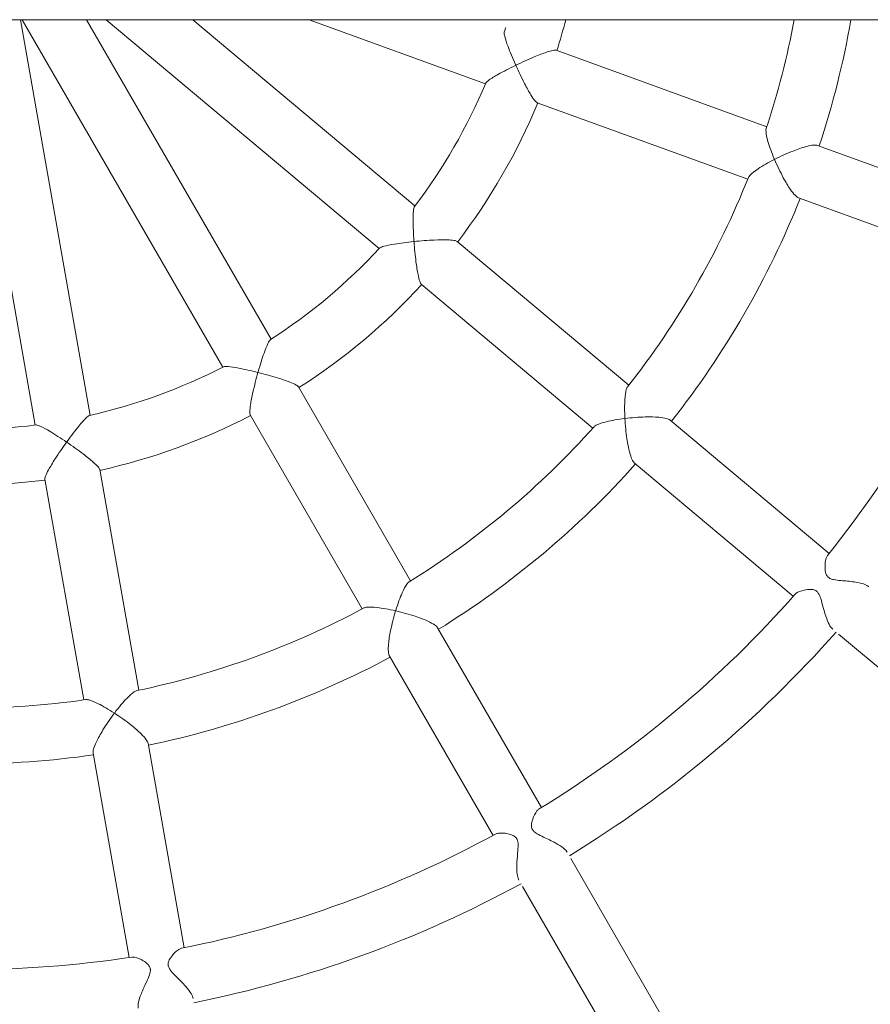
# Model space of a CAD drawing. Header units: metres. Extents: x 5515420 to 5516573, y 5683131 to 5683463.
# Tile 72 of 94: x 5516296.449 to 5516296.693, y 5683346.926 to 5683347.208. Entities that reach past the tile are written whole.
import ezdxf

# ---------------------------------------------------------------- set-up
doc = ezdxf.new("R2010")
doc.units = ezdxf.units.M
doc.layers.get('0').update_dxf_attribs({"linetype": 'CONTINUOUS', "lineweight": 18, "true_color": 0x000000})
doc.layers.add('A-Plac-Zabaw', color=81, linetype='CONTINUOUS')
doc.layers.get('0').off()

# ---------------------------------------------------------------- blocks, each defined once
blk = doc.blocks.new('Bocianie gniazdo-Junior')
at = {"lineweight": 0}
for p, q in [((4.206441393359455, -149.9743079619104), (4.20644139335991, 150.0256920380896)), ((21.83220609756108, 25.08402610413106), (26.60001142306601, 30.76607522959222)), ((9.848272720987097, 30.07807686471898), (7.811339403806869, 24.4816485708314)), ((9.314847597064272, 23.9344163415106), (11.3517809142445, 29.53084463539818)), ((19.51848332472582, 24.81579680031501), (15.69030091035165, 20.25354665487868)), ((16.91597201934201, 19.2250864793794), (20.74415443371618, 23.78733662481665)), ((7.282050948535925, 23.02744049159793), (5.084220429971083, 16.98895077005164)), ((6.587728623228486, 16.44171854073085), (8.785559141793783, 22.48020826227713)), ((34.69527786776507, 21.11851236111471), (28.27163112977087, 17.40981818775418)), ((29.07163112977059, 16.02417754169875), (35.49527786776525, 19.73287171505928)), ((14.69556399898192, 19.06806536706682), (10.56499375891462, 14.14544344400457)), ((11.79066486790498, 13.11698326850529), (15.92123510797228, 18.03960519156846)), ((26.80570308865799, 16.5634642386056), (21.64800687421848, 13.58566694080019)), ((22.44800687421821, 12.20002629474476), (27.60570308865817, 15.17782359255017)), ((4.20644139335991, 9.899185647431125), (6.047161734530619, 14.95652322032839)), ((9.549060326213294, 12.93470112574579), (4.206441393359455, 6.567615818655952)), ((20.30780145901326, 12.81189898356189), (14.74269922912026, 9.59888571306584)), ((4.20644139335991, 4.078457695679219), (10.77473143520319, 11.90624095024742)), ((15.54269922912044, 8.213245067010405), (21.10780145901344, 11.42625833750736)), ((13.37393581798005, 8.808629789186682), (4.20644139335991, 3.515774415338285)), ((4.206441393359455, 1.668253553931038), (14.17393581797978, 7.422989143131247)), ((30.83098576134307, 6.316432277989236), (24.96587002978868, 5.282254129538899)), ((23.441844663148, 5.013527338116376), (17.11344390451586, 3.897659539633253)), ((25.24370711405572, 3.706561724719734), (31.10882284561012, 4.740739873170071)), ((15.55694358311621, 3.62320653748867), (4.20644139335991, 1.621806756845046)), ((17.39128098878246, 2.321967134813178), (23.71968174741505, 3.437834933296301)), ((4.368457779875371, 0.0256920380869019), (15.83478066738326, 2.047514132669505))]:
    blk.add_line(p, q, dxfattribs=at)
for centre, radius, start, end in [((-0.2385586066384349, 0.02569203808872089), 31.69999999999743, 51.30969963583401, 68.69030036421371), ((-0.2385586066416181, 0.02569203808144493), 25.80000000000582, 71.77689813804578, 80.07919360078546), ((-0.2385586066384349, 0.0256920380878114), 33.29999999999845, 31.37660762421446, 48.62339237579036), ((-0.2385586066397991, 0.02569203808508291), 24.20000000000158, 71.76928661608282, 79.41595163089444), ((-0.2385586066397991, 0.0256920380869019), 25.79999999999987, 51.77689813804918, 68.22310186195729), ((-0.2385586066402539, 0.02569203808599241), 31.70000000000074, 31.30969963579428, 48.69030036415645), ((-0.2385586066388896, 0.02569203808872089), 24.19999999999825, 51.76928661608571, 68.2307133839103), ((-0.2385586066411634, 0.02569203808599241), 25.8000000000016, 31.77689813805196, 48.22310186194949), ((-0.2385586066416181, 0.02569203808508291), 24.20000000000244, 31.76928661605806, 48.2307133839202), ((-0.2385586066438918, 0.02569203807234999), 17.80000000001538, 72.57595892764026, 75.53910933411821), ((-0.2385586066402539, 0.0256920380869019), 17.80000000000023, 52.57595892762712, 67.42404107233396), ((-0.2385586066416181, 0.02569203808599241), 33.30000000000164, 11.37660762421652, 28.62339237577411), ((-0.2385586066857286, 0.02569203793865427), 16.2000000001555, 72.75681130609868, 74.0747685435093), ((-0.2385586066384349, 0.0256920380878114), 31.69999999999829, 11.30969963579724, 28.69030036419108), ((-0.2385586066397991, 0.0256920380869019), 16.19999999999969, 52.75681130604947, 67.24318869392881), ((-0.2385586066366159, 0.02569203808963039), 17.79999999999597, 32.57595892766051, 47.42404107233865), ((-0.2385586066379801, 0.0256920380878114), 25.79999999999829, 11.7768981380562, 28.22310186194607), ((-0.2385586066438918, 0.02569203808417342), 16.20000000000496, 32.75681130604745, 47.24318869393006), ((-0.2385586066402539, 0.0256920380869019), 24.20000000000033, 11.76928661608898, 28.23071338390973), ((-0.2385586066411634, 0.02569203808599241), 17.80000000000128, 12.57595892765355, 27.42404107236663), ((-0.2385586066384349, 0.0256920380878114), 16.1999999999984, 12.75681130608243, 27.24318869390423), ((-0.2385586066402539, 0.0256920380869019), 31.70000000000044, 351.3096996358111, 8.690300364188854), ((-0.2385586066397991, 0.0256920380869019), 25.79999999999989, 351.7768981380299, 8.223101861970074), ((-0.2385586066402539, 0.0256920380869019), 24.20000000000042, 351.769286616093, 8.23071338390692), ((-0.2385586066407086, 0.0256920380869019), 17.80000000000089, 352.5759589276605, 7.424041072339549), ((-0.2385586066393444, 0.0256920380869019), 16.19999999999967, 352.7568113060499, 7.243188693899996)]:
    blk.add_arc(centre, radius, start, end, dxfattribs=at)
for points, knots in [([(19.57744512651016, 24.76869096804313), (19.59690919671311, 24.75308766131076), (19.62453918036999, 24.73976510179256), (19.73018848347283, 24.70535133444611), (19.82614046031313, 24.69405863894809), (19.97947862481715, 24.6978838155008), (20.04110902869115, 24.70585109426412), (20.1289283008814, 24.73566878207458), (20.15516114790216, 24.75093463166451), (20.1810390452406, 24.77183185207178), (20.18665923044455, 24.77687939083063), (20.19518151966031, 24.7854317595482), (20.19822982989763, 24.78869284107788), (20.20376527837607, 24.79500893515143), (20.20626815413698, 24.79802997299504), (20.21172325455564, 24.80499379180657), (20.21462702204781, 24.80897062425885), (20.22300877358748, 24.82127113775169), (20.22809994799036, 24.82988749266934), (20.24608557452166, 24.86464477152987), (20.25920863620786, 24.90007787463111), (20.28170317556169, 25.01046259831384), (20.28885895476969, 25.07709731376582), (20.30651778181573, 25.2690053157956), (20.31648615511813, 25.40600089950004), (20.35039479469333, 25.63414980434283), (20.36904462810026, 25.72391673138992), (20.41391821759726, 25.85904446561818), (20.43723639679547, 25.90791554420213), (20.46589406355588, 25.94479009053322), (20.46773938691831, 25.94707616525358), (20.46959482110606, 25.94928734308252)], [1.268654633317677, 1.268654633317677, 1.268654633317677, 1.268654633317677, 1.401949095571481, 1.401949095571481, 1.691002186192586, 1.691002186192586, 1.888063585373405, 1.888063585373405, 2.026174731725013, 2.026174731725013, 2.066547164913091, 2.066547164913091, 2.090124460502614, 2.090124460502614, 2.110690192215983, 2.110690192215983, 2.136302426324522, 2.136302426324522, 2.187667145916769, 2.187667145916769, 2.334597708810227, 2.334597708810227, 2.491582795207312, 2.491582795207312, 2.752796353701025, 2.752796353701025, 2.941568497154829, 2.941568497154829, 3.091885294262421, 3.091885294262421, 3.102168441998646, 3.102168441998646, 3.102168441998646, 3.102168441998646]), ([(21.6952659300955, 24.92082716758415), (21.67164245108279, 24.89267193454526), (21.63666853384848, 24.86506815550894), (21.53720327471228, 24.80531041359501), (21.46963850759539, 24.77482601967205), (21.29536408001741, 24.70933200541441), (21.18364212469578, 24.67679954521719), (20.97743056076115, 24.62098095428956), (20.88899057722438, 24.5985262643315), (20.76294567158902, 24.55794024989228), (20.70265361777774, 24.53622408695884), (20.64382845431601, 24.49587779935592), (20.63356572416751, 24.48778695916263), (20.61995815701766, 24.47513957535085), (20.61598418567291, 24.47116691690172), (20.60946236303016, 24.46413261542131), (20.60683604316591, 24.46113825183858), (20.60163961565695, 24.45486941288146), (20.59908649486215, 24.4515959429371), (20.59289297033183, 24.4431519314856), (20.58941545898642, 24.43792228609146), (20.57601022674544, 24.41569263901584), (20.56852189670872, 24.39790760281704), (20.55375942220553, 24.34914433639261), (20.54990689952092, 24.3169112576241), (20.5467946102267, 24.22702871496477), (20.55473323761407, 24.16054424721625), (20.59003379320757, 24.00182851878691), (20.62247788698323, 23.92020500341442), (20.66820721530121, 23.85667984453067), (20.67776636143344, 23.84579697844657), (20.68752563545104, 23.83722282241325)], [5.285506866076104, 5.285506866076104, 5.285506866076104, 5.285506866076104, 5.430684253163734, 5.430684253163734, 5.610681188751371, 5.610681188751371, 5.852860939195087, 5.852860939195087, 6.057805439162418, 6.057805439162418, 6.202279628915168, 6.202279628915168, 6.235414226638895, 6.235414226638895, 6.249970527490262, 6.249970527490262, 6.260422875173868, 6.260422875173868, 6.271445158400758, 6.271445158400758, 6.288363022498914, 6.288363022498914, 6.341779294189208, 6.341779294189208, 6.431242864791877, 6.431242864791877, 6.604419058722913, 6.604419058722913, 6.857808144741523, 6.857808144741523, 6.922220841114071, 6.922220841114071, 6.922220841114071, 6.922220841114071]), ([(8.213973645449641, 23.24883353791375), (8.213716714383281, 23.24933809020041), (8.21345981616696, 23.24984274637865), (8.124809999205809, 23.42404640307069), (8.042007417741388, 23.60658221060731), (7.920452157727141, 23.91455791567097), (7.87778577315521, 24.03926611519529), (7.825890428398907, 24.22831194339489), (7.810170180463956, 24.30308635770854), (7.799550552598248, 24.41515849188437), (7.801655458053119, 24.45500500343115), (7.811328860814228, 24.48161959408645), (7.811334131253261, 24.48163408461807), (7.811339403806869, 24.4816485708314)], [-0.001755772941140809, -0.001755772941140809, -0.001755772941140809, -0.001755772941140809, 0, 0, 0.6041994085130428, 0.6041994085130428, 1.075635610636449, 1.075635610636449, 1.430878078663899, 1.430878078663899, 1.723431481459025, 1.723431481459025, 1.723590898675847, 1.723590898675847, 1.723590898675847, 1.723590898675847]), ([(9.314847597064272, 23.9344163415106), (9.314842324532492, 23.93440185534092), (9.314837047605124, 23.93438736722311), (9.305139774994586, 23.90778146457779), (9.281139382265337, 23.87590425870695), (9.200965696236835, 23.79687818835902), (9.14085922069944, 23.74970244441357), (8.979588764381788, 23.63824262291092), (8.866743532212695, 23.57013602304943), (8.575663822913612, 23.41234715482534), (8.394901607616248, 23.32574108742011), (8.215015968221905, 23.24927635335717), (8.214494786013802, 23.24905489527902), (8.213973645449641, 23.24883353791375)], [1.53010347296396, 1.53010347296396, 1.53010347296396, 1.53010347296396, 1.530233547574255, 1.530233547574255, 1.768939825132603, 1.768939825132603, 2.058796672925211, 2.058796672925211, 2.443460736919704, 2.443460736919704, 2.936451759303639, 2.936451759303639, 2.937884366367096, 2.937884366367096, 2.937884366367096, 2.937884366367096]), ([(7.332268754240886, 23.01096064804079), (7.354406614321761, 23.00366039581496), (7.385492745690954, 23.00178330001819), (7.491569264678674, 23.00872430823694), (7.58544694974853, 23.02813950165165), (7.84415171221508, 23.10292317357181), (8.017295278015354, 23.16586717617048), (8.203548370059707, 23.24441442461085), (8.207977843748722, 23.24628844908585), (8.2129313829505, 23.24839091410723), (8.213452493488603, 23.24861217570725), (8.213973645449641, 23.24883353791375)], [1.845602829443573, 1.845602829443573, 1.845602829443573, 1.845602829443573, 2.056051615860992, 2.056051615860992, 2.443707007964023, 2.443707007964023, 2.945796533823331, 2.945796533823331, 2.958018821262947, 2.958018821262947, 2.959455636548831, 2.959455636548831, 2.959455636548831, 2.959455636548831]), ([(8.213973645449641, 23.24883353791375), (8.214230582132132, 23.24832897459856), (8.214487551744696, 23.24782451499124), (8.304886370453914, 23.0704209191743), (8.397544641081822, 22.90914435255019), (8.549052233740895, 22.68183847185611), (8.60927115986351, 22.60490564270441), (8.687962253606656, 22.52843760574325), (8.714037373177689, 22.50882326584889), (8.736497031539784, 22.49986335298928)], [-0.001755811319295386, -0.001755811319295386, -0.001755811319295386, -0.001755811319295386, 0, 0, 0.6158396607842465, 0.6158396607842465, 1.092757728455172, 1.092757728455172, 1.358666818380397, 1.358666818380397, 1.358666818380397, 1.358666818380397]), ([(15.64700576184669, 18.9573704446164), (15.64693667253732, 18.95793424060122), (15.64686764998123, 18.9584981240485), (15.62314371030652, 19.1525298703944), (15.60776539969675, 19.35239009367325), (15.59887630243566, 19.68340157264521), (15.60143862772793, 19.81520056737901), (15.61733852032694, 20.01059667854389), (15.62814370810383, 20.08622832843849), (15.6565005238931, 20.19514962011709), (15.67210852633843, 20.23186014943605), (15.69029522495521, 20.25353987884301), (15.69029806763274, 20.2535432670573), (15.69030091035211, 20.25354665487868)], [-0.001761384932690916, -0.001761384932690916, -0.001761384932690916, -0.001761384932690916, 0, 0, 0.6042364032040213, 0.6042364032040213, 1.075760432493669, 1.075760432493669, 1.431011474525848, 1.431011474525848, 1.723565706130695, 1.723565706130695, 1.723611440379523, 1.723611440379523, 1.723611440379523, 1.723611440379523]), ([(16.91597201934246, 19.2250864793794), (16.91596917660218, 19.22508309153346), (16.91596633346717, 19.22507970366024), (16.89777405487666, 19.20340465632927), (16.86433154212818, 19.1816590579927), (16.76198911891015, 19.1348190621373), (16.6893827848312, 19.11104473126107), (16.49971616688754, 19.06145621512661), (16.3703644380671, 19.03604616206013), (16.04283819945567, 18.98732067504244), (15.84334388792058, 18.96775999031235), (15.64814029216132, 18.95743025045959), (15.64757298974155, 18.95740030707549), (15.64700576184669, 18.9573704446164)], [1.5300987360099, 1.5300987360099, 1.5300987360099, 1.5300987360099, 1.530136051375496, 1.530136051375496, 1.768834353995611, 1.768834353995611, 2.058687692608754, 2.058687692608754, 2.443409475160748, 2.443409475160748, 2.936412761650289, 2.936412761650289, 2.937849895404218, 2.937849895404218, 2.937849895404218, 2.937849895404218]), ([(14.73711686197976, 19.03540387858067), (14.75541320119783, 19.02097987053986), (14.78396237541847, 19.00858924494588), (14.88598772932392, 18.9788274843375), (14.98085712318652, 18.96495862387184), (15.24956520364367, 18.94674611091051), (15.43380302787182, 18.94667506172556), (15.63569597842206, 18.95678340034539), (15.64049746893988, 18.95702934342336), (15.64587135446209, 18.9573107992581), (15.64643852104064, 18.95734058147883), (15.64700576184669, 18.9573704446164)], [1.845599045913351, 1.845599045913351, 1.845599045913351, 1.845599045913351, 2.055939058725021, 2.055939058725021, 2.443665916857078, 2.443665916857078, 2.945759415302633, 2.945759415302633, 2.957976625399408, 2.957976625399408, 2.959417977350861, 2.959417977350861, 2.959417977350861, 2.959417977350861]), ([(15.64700576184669, 18.9573704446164), (15.64707485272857, 18.95680663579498), (15.6471440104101, 18.95624291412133), (15.67141686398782, 18.7586102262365), (15.70332900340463, 18.57536269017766), (15.76796482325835, 18.30992072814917), (15.79824687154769, 18.21701937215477), (15.84603767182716, 18.11827799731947), (15.86382284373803, 18.09094807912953), (15.88185424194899, 18.07485516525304)], [-0.001761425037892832, -0.001761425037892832, -0.001761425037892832, -0.001761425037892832, 0, 0, 0.6158647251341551, 0.6158647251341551, 1.092890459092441, 1.092890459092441, 1.358675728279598, 1.358675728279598, 1.358675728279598, 1.358675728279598]), ([(26.84499791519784, 16.49903311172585), (26.85797217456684, 16.47767045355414), (26.87939890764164, 16.4557265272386), (26.96694301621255, 16.3871825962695), (27.05322298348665, 16.34387646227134), (27.20017010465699, 16.29441803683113), (27.26279245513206, 16.28060128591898), (27.35363632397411, 16.27985369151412), (27.38162161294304, 16.28486775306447), (27.41237232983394, 16.29518775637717), (27.41975395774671, 16.29813019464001), (27.43133554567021, 16.30354156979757), (27.43560353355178, 16.30571875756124), (27.44361665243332, 16.31015667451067), (27.44736179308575, 16.31238562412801), (27.45584391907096, 16.31778410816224), (27.46052290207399, 16.32102624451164), (27.47506340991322, 16.33190906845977), (27.48446034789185, 16.34018190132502), (27.51265793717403, 16.36840362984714), (27.53532034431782, 16.39643711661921), (27.59311379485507, 16.49207793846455), (27.62347130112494, 16.55475842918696), (27.70785352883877, 16.73438198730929), (27.76505389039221, 16.86084791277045), (27.87506823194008, 17.06082525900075), (27.92272862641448, 17.13628083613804), (28.01010052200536, 17.2440716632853), (28.04835291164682, 17.28028726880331), (28.08552313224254, 17.30236202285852), (28.0863285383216, 17.30283369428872), (28.08713214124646, 17.30329764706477)], [1.316476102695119, 1.316476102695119, 1.316476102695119, 1.316476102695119, 1.459942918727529, 1.459942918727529, 1.773679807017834, 1.773679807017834, 1.996322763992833, 1.996322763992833, 2.136436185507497, 2.136436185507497, 2.181942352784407, 2.181942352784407, 2.209303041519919, 2.209303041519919, 2.234225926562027, 2.234225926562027, 2.266800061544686, 2.266800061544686, 2.337944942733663, 2.337944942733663, 2.491152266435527, 2.491152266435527, 2.671853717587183, 2.671853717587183, 2.970471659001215, 2.970471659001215, 3.183987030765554, 3.183987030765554, 3.357248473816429, 3.357248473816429, 3.361094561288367, 3.361094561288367, 3.361094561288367, 3.361094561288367]), ([(5.51343843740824, 15.82917403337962), (5.51318967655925, 15.82968869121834), (5.512940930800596, 15.83020341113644), (5.426643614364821, 16.00880745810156), (5.344148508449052, 16.19053799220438), (5.219383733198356, 16.48879853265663), (5.174137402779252, 16.60648796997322), (5.115940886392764, 16.77984016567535), (5.096893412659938, 16.84644097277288), (5.079262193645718, 16.94081652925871), (5.078001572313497, 16.97184675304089), (5.084217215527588, 16.98894193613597), (5.084218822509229, 16.98894635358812), (5.084220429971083, 16.98895077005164)], [-0.001737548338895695, -0.001737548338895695, -0.001737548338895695, -0.001737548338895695, 0, 0, 0.6011060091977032, 0.6011060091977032, 1.070865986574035, 1.070865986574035, 1.427208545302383, 1.427208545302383, 1.721827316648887, 1.721827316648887, 1.721903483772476, 1.721903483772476, 1.721903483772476, 1.721903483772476]), ([(6.587728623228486, 16.44171854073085), (6.587727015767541, 16.4417141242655), (6.587725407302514, 16.44170970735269), (6.581498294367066, 16.42461869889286), (6.560586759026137, 16.40165848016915), (6.486417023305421, 16.34069573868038), (6.429015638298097, 16.30192004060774), (6.273005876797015, 16.20653255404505), (6.162695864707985, 16.14546099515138), (5.87540232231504, 15.99717741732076), (5.695393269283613, 15.9109905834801), (5.514481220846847, 15.82964279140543), (5.513959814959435, 15.82940838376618), (5.51343843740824, 15.82917403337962)], [1.527138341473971, 1.527138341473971, 1.527138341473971, 1.527138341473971, 1.527200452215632, 1.527200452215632, 1.767448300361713, 1.767448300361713, 2.058029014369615, 2.058029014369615, 2.441096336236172, 2.441096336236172, 2.931270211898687, 2.931270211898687, 2.932687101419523, 2.932687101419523, 2.932687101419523, 2.932687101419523]), ([(4.563575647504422, 15.49758612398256), (4.566073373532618, 15.496810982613), (4.568882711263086, 15.49619879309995), (4.596527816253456, 15.49219737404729), (4.638901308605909, 15.49876298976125), (4.76514262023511, 15.53060131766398), (4.862811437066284, 15.56292382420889), (5.12917493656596, 15.66286875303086), (5.306054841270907, 15.73645169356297), (5.497556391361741, 15.822046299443), (5.504712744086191, 15.82525333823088), (5.512395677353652, 15.82870537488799), (5.512917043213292, 15.82893967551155), (5.51343843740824, 15.82917403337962)], [1.734080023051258, 1.734080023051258, 1.734080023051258, 1.734080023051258, 1.770056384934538, 1.770056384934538, 2.053402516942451, 2.053402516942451, 2.440418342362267, 2.440418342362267, 2.943163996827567, 2.943163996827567, 2.962662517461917, 2.962662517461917, 2.964081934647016, 2.964081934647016, 2.964081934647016, 2.964081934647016]), ([(5.51343843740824, 15.82917403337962), (5.513687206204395, 15.82865935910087), (5.513935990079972, 15.8281447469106), (5.602812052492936, 15.64433695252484), (5.691883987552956, 15.471732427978), (5.834019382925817, 15.21817839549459), (5.889317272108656, 15.12784007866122), (5.967431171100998, 15.01828480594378), (5.996444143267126, 14.98438652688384), (6.021679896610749, 14.96764962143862), (6.02491214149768, 14.96587105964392), (6.027934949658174, 14.96460292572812)], [-0.001737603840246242, -0.001737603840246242, -0.001737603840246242, -0.001737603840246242, 0, 0, 0.6189709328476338, 0.6189709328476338, 1.097972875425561, 1.097972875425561, 1.447191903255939, 1.447191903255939, 1.502194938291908, 1.502194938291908, 1.502194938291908, 1.502194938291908]), ([(28.88713214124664, 15.91765700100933), (28.85461849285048, 15.89888286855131), (28.81134801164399, 15.88479645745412), (28.69578080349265, 15.86276267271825), (28.62130899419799, 15.85743932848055), (28.43385930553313, 15.855850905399), (28.31698885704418, 15.86377563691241), (28.10164672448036, 15.8821734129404), (28.00934244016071, 15.89144092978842), (27.86056974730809, 15.89598418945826), (27.80102649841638, 15.89255905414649), (27.74222739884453, 15.87400331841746), (27.7330495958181, 15.87052916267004), (27.71944761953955, 15.86438452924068), (27.71480194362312, 15.86208794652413), (27.70644215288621, 15.85758266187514), (27.70270608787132, 15.85541879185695), (27.69464512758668, 15.85041900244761), (27.69037973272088, 15.8475454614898), (27.67831544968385, 15.83876614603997), (27.67094573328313, 15.83254407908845), (27.64525412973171, 15.80787935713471), (27.62512268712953, 15.78218929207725), (27.58480691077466, 15.69990064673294), (27.56920415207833, 15.64866043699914), (27.53943847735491, 15.50536142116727), (27.53365443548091, 15.40725358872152), (27.54908220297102, 15.2959450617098), (27.55749438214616, 15.26608461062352), (27.56955150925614, 15.24406947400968)], [5.981996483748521, 5.981996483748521, 5.981996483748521, 5.981996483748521, 6.166527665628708, 6.166527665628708, 6.39447861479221, 6.39447861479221, 6.704741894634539, 6.704741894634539, 6.974007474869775, 6.974007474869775, 7.217919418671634, 7.217919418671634, 7.265195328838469, 7.265195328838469, 7.290865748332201, 7.290865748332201, 7.312745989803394, 7.312745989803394, 7.3394175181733, 7.3394175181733, 7.390915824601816, 7.390915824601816, 7.531801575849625, 7.531801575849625, 7.69083583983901, 7.69083583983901, 7.964072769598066, 7.964072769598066, 8.091617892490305, 8.091617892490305, 8.091617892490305, 8.091617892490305]), ([(10.57165974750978, 12.90880859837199), (10.57160174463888, 12.90937993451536), (10.57154377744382, 12.90995132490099), (10.55153489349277, 13.10732180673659), (10.536169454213, 13.30632703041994), (10.52094018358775, 13.62931971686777), (10.51867664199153, 13.75541017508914), (10.5232874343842, 13.93820925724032), (10.52817090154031, 14.00729231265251), (10.54388527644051, 14.10195644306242), (10.55331240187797, 14.13152215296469), (10.56499375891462, 14.14544344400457)], [-0.001745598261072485, -0.001745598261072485, -0.001745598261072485, -0.001745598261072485, 0, 0, 0.601165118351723, 0.601165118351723, 1.071048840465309, 1.071048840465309, 1.427403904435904, 1.427403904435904, 1.721934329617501, 1.721934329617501, 1.721934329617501, 1.721934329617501]), ([(21.16400436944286, 12.38246753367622), (21.16413173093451, 12.38301859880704), (21.16425918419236, 12.38356972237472), (21.20832429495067, 12.57399578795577), (21.26222421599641, 12.76704678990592), (21.36706594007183, 13.08109326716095), (21.41453935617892, 13.20404501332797), (21.49629872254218, 13.38222052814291), (21.53232056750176, 13.44960936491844), (21.59622523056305, 13.54229609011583), (21.623451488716, 13.57147164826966), (21.64797369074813, 13.58564777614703), (21.64799028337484, 13.58565736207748), (21.64800687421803, 13.58566694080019)], [-0.001753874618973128, -0.001753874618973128, -0.001753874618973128, -0.001753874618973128, 0, 0, 0.6041865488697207, 0.6041865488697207, 1.075592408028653, 1.075592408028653, 1.430831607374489, 1.430831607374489, 1.723384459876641, 1.723384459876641, 1.72358256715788, 1.72358256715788, 1.72358256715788, 1.72358256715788]), ([(11.79066486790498, 13.11698326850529), (11.77898351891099, 13.10306197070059), (11.75150398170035, 13.08864403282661), (11.66100678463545, 13.05673014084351), (11.59382126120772, 13.0399247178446), (11.41459996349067, 13.00364124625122), (11.29003204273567, 12.98397502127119), (10.96930180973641, 12.94288583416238), (10.77065174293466, 12.92346094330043), (10.57280525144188, 12.90889282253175), (10.57223247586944, 12.90885068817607), (10.57165974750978, 12.90880859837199)], [1.527131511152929, 1.527131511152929, 1.527131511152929, 1.527131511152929, 1.767294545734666, 1.767294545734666, 2.057870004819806, 2.057870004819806, 2.441017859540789, 2.441017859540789, 2.93121385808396, 2.93121385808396, 2.932637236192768, 2.932637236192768, 2.932637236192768, 2.932637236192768]), ([(9.565670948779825, 12.92209009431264), (9.567743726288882, 12.92051442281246), (9.570161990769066, 12.91898488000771), (9.594732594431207, 12.90577231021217), (9.63677634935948, 12.89744596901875), (9.766279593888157, 12.88417752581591), (9.869136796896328, 12.88114276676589), (10.15366541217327, 12.88395747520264), (10.34505673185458, 12.89260651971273), (10.55429504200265, 12.90754251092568), (10.56211404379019, 12.9081083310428), (10.57051429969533, 12.90872446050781), (10.57108700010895, 12.9087665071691), (10.57165974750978, 12.90880859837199)], [1.734073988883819, 1.734073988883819, 1.734073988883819, 1.734073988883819, 1.769890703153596, 1.769890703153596, 2.053233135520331, 2.053233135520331, 2.440359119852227, 2.440359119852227, 2.943107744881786, 2.943107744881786, 2.962598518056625, 2.962598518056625, 2.964024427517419, 2.964024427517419, 2.964024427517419, 2.964024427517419]), ([(10.57165974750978, 12.90880859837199), (10.57171775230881, 12.90823724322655), (10.5717757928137, 12.90766594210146), (10.59242742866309, 12.70453302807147), (10.61709492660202, 12.51186507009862), (10.66394663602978, 12.22494498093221), (10.68501961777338, 12.12111765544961), (10.72095986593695, 11.99146729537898), (10.73662928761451, 11.94971042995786), (10.7546092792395, 11.92539166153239), (10.75702947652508, 11.92262683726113), (10.75942758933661, 11.92040933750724)], [-0.00174565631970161, -0.00174565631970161, -0.00174565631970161, -0.00174565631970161, 0, 0, 0.6190021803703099, 0.6190021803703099, 1.098171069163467, 1.098171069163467, 1.447408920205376, 1.447408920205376, 1.502216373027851, 1.502216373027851, 1.502216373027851, 1.502216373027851]), ([(20.3356774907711, 12.76699530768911), (20.34794575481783, 12.74716950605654), (20.37055838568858, 12.72574572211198), (20.45628868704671, 12.66287615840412), (20.54067949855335, 12.61740877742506), (20.7869204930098, 12.50840864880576), (20.96001329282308, 12.44533309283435), (21.15317817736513, 12.3857833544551), (21.15777653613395, 12.38437155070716), (21.162922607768, 12.382798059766), (21.16346344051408, 12.38263277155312), (21.16400436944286, 12.38246753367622)], [1.845604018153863, 1.845604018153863, 1.845604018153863, 1.845604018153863, 2.056089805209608, 2.056089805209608, 2.443720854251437, 2.443720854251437, 2.94580901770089, 2.94580901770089, 2.958033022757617, 2.958033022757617, 2.959468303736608, 2.959468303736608, 2.959468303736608, 2.959468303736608]), ([(21.16400436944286, 12.38246753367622), (21.16387700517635, 12.38191645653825), (21.1637497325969, 12.38136543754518), (21.11896708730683, 12.18736234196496), (21.08628104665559, 12.00425990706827), (21.05623348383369, 11.73275551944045), (21.05291144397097, 11.63511828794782), (21.06403656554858, 11.52594932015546), (21.07140396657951, 11.49415574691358), (21.08285175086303, 11.47285152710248)], [-0.001753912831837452, -0.001753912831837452, -0.001753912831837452, -0.001753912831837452, 0, 0, 0.6158312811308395, 0.6158312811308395, 1.092712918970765, 1.092712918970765, 1.358664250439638, 1.358664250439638, 1.358664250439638, 1.358664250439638]), ([(22.44800687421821, 12.20002629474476), (22.44799028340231, 12.20001671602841), (22.44797368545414, 12.20000713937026), (22.42343569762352, 12.18585835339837), (22.38455579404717, 12.17686750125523), (22.27233440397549, 12.16786780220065), (22.19596303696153, 12.17036638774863), (22.00077883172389, 12.18864845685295), (21.87056278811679, 12.20901114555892), (21.54616969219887, 12.2752387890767), (21.35203265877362, 12.32508559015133), (21.16508630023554, 12.38213711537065), (21.16454528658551, 12.38230229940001), (21.16400436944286, 12.38246753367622)], [1.530105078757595, 1.530105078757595, 1.530105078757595, 1.530105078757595, 1.530266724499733, 1.530266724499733, 1.768975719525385, 1.768975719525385, 2.058833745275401, 2.058833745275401, 2.443478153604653, 2.443478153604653, 2.93646520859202, 2.93646520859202, 2.937896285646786, 2.937896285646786, 2.937896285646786, 2.937896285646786]), ([(14.32600918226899, 8.434549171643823), (14.32614944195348, 8.435103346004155), (14.32628975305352, 8.435657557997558), (14.37498671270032, 8.627947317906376), (14.42860598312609, 8.820187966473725), (14.52474892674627, 9.128866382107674), (14.56573762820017, 9.248105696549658), (14.63258521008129, 9.418309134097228), (14.66080415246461, 9.48157164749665), (14.70796123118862, 9.565200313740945), (14.72694134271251, 9.589780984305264), (14.74269124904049, 9.598881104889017), (14.74269523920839, 9.598883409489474), (14.74269922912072, 9.59888571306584)], [-0.001737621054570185, -0.001737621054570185, -0.001737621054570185, -0.001737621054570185, 0, 0, 0.6011067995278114, 0.6011067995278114, 1.070868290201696, 1.070868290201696, 1.427211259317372, 1.427211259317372, 1.721830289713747, 1.721830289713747, 1.721904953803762, 1.721904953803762, 1.721904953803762, 1.721904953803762]), ([(13.38523147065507, 8.791098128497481), (13.38664653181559, 8.788898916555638), (13.3884050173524, 8.786624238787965), (13.40701001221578, 8.765789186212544), (13.44369010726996, 8.743581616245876), (13.56086169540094, 8.68682480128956), (13.65645704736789, 8.64880487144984), (13.92474707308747, 8.554151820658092), (14.10754324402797, 8.496823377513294), (14.30926118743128, 8.439297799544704), (14.3168046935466, 8.437154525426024), (14.32490908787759, 8.434860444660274), (14.3254591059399, 8.434704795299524), (14.32600918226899, 8.434549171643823)], [1.734079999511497, 1.734079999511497, 1.734079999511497, 1.734079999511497, 1.770054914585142, 1.770054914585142, 2.053401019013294, 2.053401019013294, 2.440417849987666, 2.440417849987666, 2.943163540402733, 2.943163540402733, 2.962661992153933, 2.962661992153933, 2.964081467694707, 2.964081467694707, 2.964081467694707, 2.964081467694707]), ([(14.32600918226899, 8.434549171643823), (14.32586891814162, 8.433994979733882), (14.32572870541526, 8.433440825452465), (14.27566234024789, 8.235507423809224), (14.23294732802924, 8.046030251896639), (14.1788478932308, 7.76043325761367), (14.16314017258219, 7.6556850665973), (14.15255822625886, 7.521550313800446), (14.15299412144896, 7.476933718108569), (14.16156759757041, 7.447891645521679), (14.1629003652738, 7.444451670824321), (14.1644007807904, 7.441537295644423)], [-0.001737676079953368, -0.001737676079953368, -0.001737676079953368, -0.001737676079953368, 0, 0, 0.618970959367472, 0.618970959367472, 1.097974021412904, 1.097974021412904, 1.447192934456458, 1.447192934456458, 1.502194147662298, 1.502194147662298, 1.502194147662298, 1.502194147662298]), ([(15.54269922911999, 8.213245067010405), (15.54269523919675, 8.213242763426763), (15.54269124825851, 8.21324046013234), (15.52693535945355, 8.204150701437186), (15.49615781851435, 8.200003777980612), (15.40015472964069, 8.200978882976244), (15.33125831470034, 8.208171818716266), (15.15043402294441, 8.23538183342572), (15.02667539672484, 8.25950423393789), (14.71128058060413, 8.330581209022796), (14.51798566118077, 8.380265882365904), (14.32710935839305, 8.434237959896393), (14.32655924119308, 8.434393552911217), (14.32600918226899, 8.434549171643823)], [1.527138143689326, 1.527138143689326, 1.527138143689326, 1.527138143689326, 1.527199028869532, 1.527199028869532, 1.767446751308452, 1.767446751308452, 2.058027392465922, 2.058027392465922, 2.441095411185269, 2.441095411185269, 2.931269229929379, 2.931269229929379, 2.932686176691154, 2.932686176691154, 2.932686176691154, 2.932686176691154]), ([(30.84587407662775, 6.242447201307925), (30.85075463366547, 6.217961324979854), (30.86336330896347, 6.190040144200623), (30.92209610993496, 6.095788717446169), (30.98826739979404, 6.025636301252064), (31.11023121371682, 5.928198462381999), (31.16540169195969, 5.89320600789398), (31.24459916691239, 5.8643678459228), (31.27220022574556, 5.857866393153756), (31.30882231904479, 5.856830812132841), (31.31692413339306, 5.857059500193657), (31.33002450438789, 5.858205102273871), (31.33498278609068, 5.858819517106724), (31.34449410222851, 5.860343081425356), (31.34903378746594, 5.861224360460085), (31.35956230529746, 5.863616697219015), (31.36551526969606, 5.86523630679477), (31.3848764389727, 5.871327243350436), (31.39799750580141, 5.876771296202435), (31.44267520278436, 5.899005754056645), (31.47318143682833, 5.920821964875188), (31.5494718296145, 5.982716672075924), (31.60033424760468, 6.032334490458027), (31.74302157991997, 6.174426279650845), (31.84060089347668, 6.273964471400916), (32.01190399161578, 6.422794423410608), (32.08177991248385, 6.476324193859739), (32.19944698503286, 6.545948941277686), (32.24719187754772, 6.566147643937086), (32.2881731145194, 6.573373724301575)], [1.313122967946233, 1.313122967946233, 1.313122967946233, 1.313122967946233, 1.455736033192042, 1.455736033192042, 1.76743493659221, 1.76743493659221, 1.992364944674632, 1.992364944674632, 2.102039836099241, 2.102039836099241, 2.133207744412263, 2.133207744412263, 2.152347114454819, 2.152347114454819, 2.170065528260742, 2.170065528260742, 2.193683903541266, 2.193683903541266, 2.247527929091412, 2.247527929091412, 2.380579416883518, 2.380579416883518, 2.603860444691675, 2.603860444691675, 2.969113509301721, 2.969113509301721, 3.22756394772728, 3.22756394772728, 3.437578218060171, 3.437578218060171, 3.437578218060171, 3.437578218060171]), ([(24.09953801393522, 4.317155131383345), (24.09984472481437, 4.317627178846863), (24.10015154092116, 4.318099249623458), (24.20667717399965, 4.481952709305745), (24.32334223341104, 4.644912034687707), (24.52923668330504, 4.904123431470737), (24.6158777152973, 5.003404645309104), (24.75363490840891, 5.142876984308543), (24.81053873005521, 5.193895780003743), (24.90230751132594, 5.259168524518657), (24.93788093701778, 5.277289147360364), (24.96580007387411, 5.282241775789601), (24.96583505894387, 5.282247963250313), (24.96587002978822, 5.282254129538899)], [-0.001745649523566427, -0.001745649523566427, -0.001745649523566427, -0.001745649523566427, 0, 0, 0.604130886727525, 0.604130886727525, 1.07540472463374, 1.07540472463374, 1.430630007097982, 1.430630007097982, 1.723180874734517, 1.723180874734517, 1.723548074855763, 1.723548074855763, 1.723548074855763, 1.723548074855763]), ([(32.56601019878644, 4.99768131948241), (32.52866074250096, 4.991093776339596), (32.48263619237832, 4.992754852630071), (32.36560035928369, 5.011985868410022), (32.29355545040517, 5.032644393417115), (32.11627563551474, 5.095713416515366), (32.00878964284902, 5.143418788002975), (31.81139058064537, 5.23504993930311), (31.72698255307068, 5.275716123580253), (31.58995790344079, 5.329659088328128), (31.53550922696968, 5.345386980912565), (31.47727924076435, 5.348192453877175), (31.4681863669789, 5.348162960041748), (31.45344499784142, 5.347274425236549), (31.44775333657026, 5.346714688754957), (31.43756462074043, 5.345313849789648), (31.43305814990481, 5.344545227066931), (31.4234217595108, 5.342583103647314), (31.41833194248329, 5.341342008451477), (31.40426032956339, 5.337354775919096), (31.3955388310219, 5.334217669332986), (31.36288484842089, 5.320137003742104), (31.33308584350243, 5.302006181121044), (31.26390627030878, 5.234017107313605), (31.23105949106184, 5.189417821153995), (31.15367510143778, 5.061255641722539), (31.1158287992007, 4.970784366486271), (31.095655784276, 4.865642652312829), (31.09404837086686, 4.837955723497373), (31.09750889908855, 4.815355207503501)], [6.578726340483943, 6.578726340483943, 6.578726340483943, 6.578726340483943, 6.799532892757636, 6.799532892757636, 7.0699356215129, 7.0699356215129, 7.438133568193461, 7.438133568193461, 7.760147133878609, 7.760147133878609, 8.041766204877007, 8.041766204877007, 8.0949389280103, 8.0949389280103, 8.129321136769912, 8.129321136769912, 8.157443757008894, 8.157443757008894, 8.190413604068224, 8.190413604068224, 8.25040472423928, 8.25040472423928, 8.423170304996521, 8.423170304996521, 8.607386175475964, 8.607386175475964, 8.91919766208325, 8.91919766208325, 9.0506893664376, 9.0506893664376, 9.0506893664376, 9.0506893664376]), ([(23.45268160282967, 4.961797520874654), (23.45743287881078, 4.938953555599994), (23.47137236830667, 4.911062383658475), (23.53046532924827, 4.822640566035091), (23.59420623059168, 4.751069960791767), (23.78828914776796, 4.564454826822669), (23.92936146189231, 4.445990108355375), (24.09050090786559, 4.323972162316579), (24.09434120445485, 4.32107117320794), (24.09863877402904, 4.317832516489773), (24.09908834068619, 4.317493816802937), (24.09953801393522, 4.317155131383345)], [1.845609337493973, 1.845609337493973, 1.845609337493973, 1.845609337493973, 2.056256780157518, 2.056256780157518, 2.443781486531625, 2.443781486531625, 2.945863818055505, 2.945863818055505, 2.958095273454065, 2.958095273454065, 2.959523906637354, 2.959523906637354, 2.959523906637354, 2.959523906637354]), ([(24.09953801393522, 4.317155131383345), (24.09923129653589, 4.316683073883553), (24.09892468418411, 4.316211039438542), (23.99049730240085, 4.149236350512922), (23.89716175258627, 3.988364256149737), (23.77608130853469, 3.743547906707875), (23.73956889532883, 3.652955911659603), (23.71265857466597, 3.546531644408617), (23.70869891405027, 3.51410464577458), (23.71217250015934, 3.490151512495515)], [-0.001745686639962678, -0.001745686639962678, -0.001745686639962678, -0.001745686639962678, 0, 0, 0.6157947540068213, 0.6157947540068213, 1.092517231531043, 1.092517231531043, 1.358653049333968, 1.358653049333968, 1.358653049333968, 1.358653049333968]), ([(25.24370711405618, 3.706561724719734), (25.2436721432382, 3.706555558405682), (25.2436371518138, 3.70654940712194), (25.21570784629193, 3.701654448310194), (25.17608214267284, 3.706515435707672), (25.06752310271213, 3.736464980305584), (24.99660154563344, 3.764944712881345), (24.81944977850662, 3.848890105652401), (24.70407766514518, 3.912550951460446), (24.42194464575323, 4.085709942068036), (24.25657997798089, 4.198939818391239), (24.10043744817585, 4.316477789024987), (24.09998767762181, 4.31681645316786), (24.09953801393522, 4.317155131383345)], [1.530112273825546, 1.530112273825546, 1.530112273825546, 1.530112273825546, 1.530411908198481, 1.530411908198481, 1.769132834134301, 1.769132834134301, 2.058995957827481, 2.058995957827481, 2.443554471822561, 2.443554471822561, 2.936524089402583, 2.936524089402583, 2.937948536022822, 2.937948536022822, 2.937948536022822, 2.937948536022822]), ([(16.32365679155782, 2.946057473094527), (16.323973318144, 2.946523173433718), (16.32428990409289, 2.946988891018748), (16.4357751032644, 3.110965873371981), (16.55187206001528, 3.273223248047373), (16.74768969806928, 3.530283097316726), (16.82693347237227, 3.628256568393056), (16.94794913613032, 3.765355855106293), (16.99612825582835, 3.815199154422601), (17.0691074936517, 3.877763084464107), (17.09538544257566, 3.894424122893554), (17.11336758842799, 3.897646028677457), (17.11340576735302, 3.89765281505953), (17.11344390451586, 3.897659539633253)], [-0.001711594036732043, -0.001711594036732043, -0.001711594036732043, -0.001711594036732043, 0, 0, 0.6009095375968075, 0.6009095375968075, 1.070255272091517, 1.070255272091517, 1.426552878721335, 1.426552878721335, 1.721164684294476, 1.721164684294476, 1.721792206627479, 1.721792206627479, 1.721792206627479, 1.721792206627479]), ([(15.56156184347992, 3.602868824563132), (15.56214789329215, 3.600280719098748), (15.56303964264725, 3.597498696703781), (15.57348968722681, 3.571467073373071), (15.60042002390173, 3.538019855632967), (15.69116939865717, 3.444605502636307), (15.76794283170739, 3.376241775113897), (15.98756592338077, 3.195636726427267), (16.13970057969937, 3.079270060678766), (16.30954986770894, 2.95624286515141), (16.31591234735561, 2.951643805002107), (16.3227433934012, 2.946716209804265), (16.32320006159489, 2.946386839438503), (16.32365679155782, 2.946057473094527)], [1.734098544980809, 1.734098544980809, 1.734098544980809, 1.734098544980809, 1.770605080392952, 1.770605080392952, 2.053962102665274, 2.053962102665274, 2.440612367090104, 2.440612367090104, 2.943348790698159, 2.943348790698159, 2.962872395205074, 2.962872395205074, 2.964270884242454, 2.964270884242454, 2.964270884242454, 2.964270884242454]), ([(16.32365679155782, 2.946057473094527), (16.32334025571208, 2.945591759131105), (16.32302377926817, 2.945126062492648), (16.20830259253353, 2.776287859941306), (16.1033727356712, 2.612871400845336), (15.9549282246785, 2.363132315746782), (15.90437433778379, 2.270151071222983), (15.84850468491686, 2.147704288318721), (15.83361154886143, 2.105578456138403), (15.83167374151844, 2.075233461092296), (15.83174639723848, 2.071495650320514), (15.8321645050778, 2.068204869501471)], [-0.001711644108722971, -0.001711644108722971, -0.001711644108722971, -0.001711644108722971, 0, 0, 0.6188689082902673, 0.6188689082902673, 1.097318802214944, 1.097318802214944, 1.446474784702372, 1.446474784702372, 1.502127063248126, 1.502127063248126, 1.502127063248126, 1.502127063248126]), ([(17.39128098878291, 2.321967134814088), (17.39124285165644, 2.321960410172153), (17.3912046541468, 2.321953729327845), (17.3732050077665, 2.318831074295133), (17.3428134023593, 2.325499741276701), (17.25283722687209, 2.359330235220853), (17.1905162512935, 2.389689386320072), (17.02990800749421, 2.477130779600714), (16.92193431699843, 2.542092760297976), (16.65000627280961, 2.716676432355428), (16.48541552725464, 2.829440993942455), (16.32457028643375, 2.945398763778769), (16.32411350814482, 2.945728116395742), (16.32365679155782, 2.946057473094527)], [1.527161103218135, 1.527161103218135, 1.527161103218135, 1.527161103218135, 1.527672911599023, 1.527672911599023, 1.767958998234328, 1.767958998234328, 2.058556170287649, 2.058556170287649, 2.441355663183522, 2.441355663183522, 2.93145893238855, 2.93145893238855, 2.9328549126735, 2.9328549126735, 2.9328549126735, 2.9328549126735])]:
    blk.add_open_spline(points, degree=3, knots=knots, dxfattribs=at)

msp = doc.modelspace()

# ---------------------------------------------------------------- block references
at = {"layer": 'A-Plac-Zabaw', "xscale": 0.01, "yscale": 0.01, "zscale": 0.01, "rotation": 270.0000000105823}
msp.add_blockref('Bocianie gniazdo-Junior', (5516296.432932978, 5683347.250074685), dxfattribs=at)

doc.saveas('drawing.dxf')
